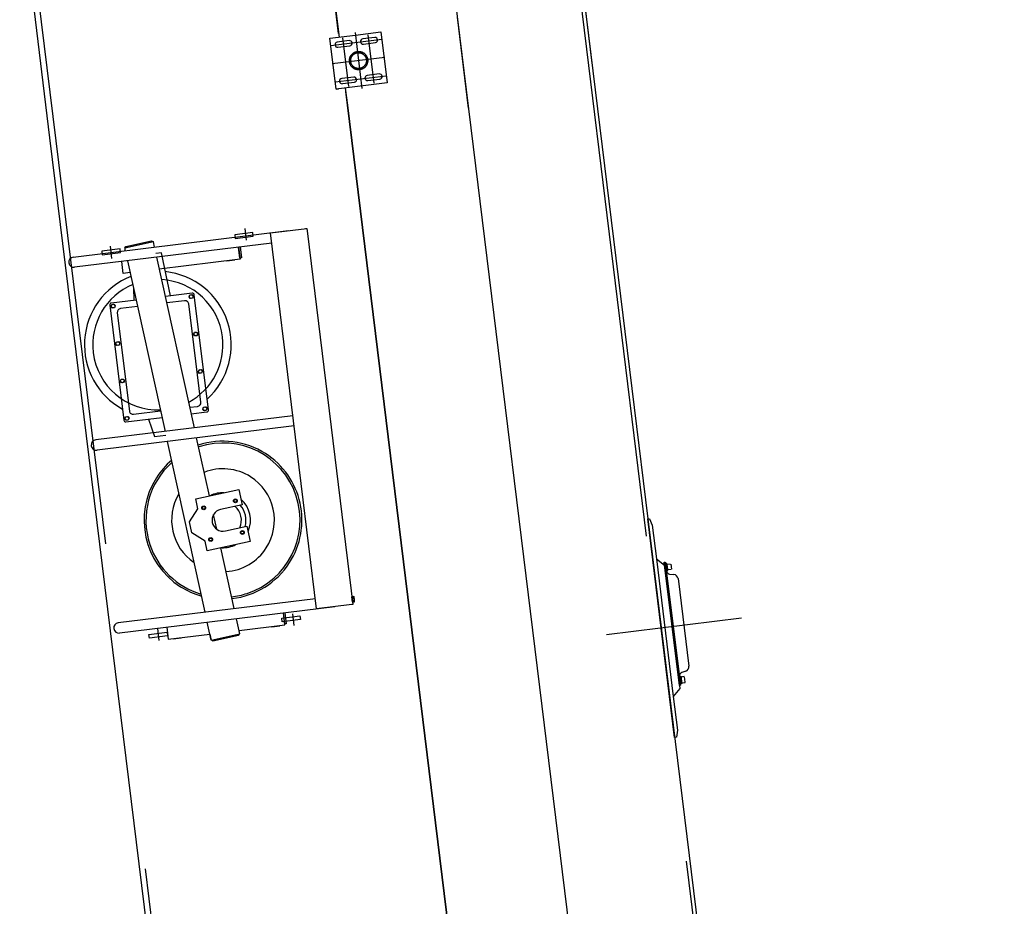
# Model space of a CAD drawing. Extents: x 26250 to 211390, y 12641 to 169243.
# Tile 85 of 132: x 141910 to 144593, y 27883 to 30298. Entities that reach past the tile are written whole.
import ezdxf

# ---------------------------------------------------------------- set-up
doc = ezdxf.new("R2010")
doc.units = 0
doc.header["$LTSCALE"] = 212.5
doc.linetypes.add('CENTER', pattern=[50.5, 30, -9, 2.5, -9])
doc.linetypes.add('HIDDEN', pattern=[12.6, 8.4, -4.2])
for name, color, linetype in [('11', 7, 'CONTINUOUS'), ('27', 7, 'CONTINUOUS'), ('31', 7, 'CONTINUOUS'), ('611', 7, 'CONTINUOUS')]:
    doc.layers.add(name, color=color, linetype=linetype)

# ---------------------------------------------------------------- blocks, each defined once
blk = doc.blocks.new('*G95')
at = {"layer": '11', "color": 7, "linetype": 'CENTER'}
for p, q in [((143051.4, 30717.4), (144807.6, 16414.2)), ((143102.1, 30304.8), (143132.5, 30057)), ((142824, 30263.6), (142842.8, 30111)), ((142757.9, 30227.8), (142896.9, 30244.9)), ((142806.8, 30116.5), (142790.6, 30248.5)), ((142876.3, 30125), (142860.1, 30257)), ((142905, 30195.5), (142761.9, 30177.9)), ((142770.1, 30128.6), (142909, 30145.6)), ((142528.3, 29698), (142524.5, 29729.6)), ((142161.7, 29648.1), (142157.7, 29680.8)), ((142653.4, 28679.9), (142657.2, 28648.3)), ((143877, 28667.6), (143509, 28622.4)), ((142285.5, 28639.6), (142289.5, 28606.8))]:
    blk.add_line(p, q, dxfattribs=at)
at = {"layer": '11', "color": 7, "linetype": 'HIDDEN'}
for p, q in [((143399.6, 30663.3), (145050.8, 17215.3)), ((141926.2, 30642.5), (143566.5, 17282.9))]:
    blk.add_line(p, q, dxfattribs=at)
at = {"layer": '11', "color": 7, "linetype": 'CONTINUOUS'}
for p, q in [((141910.3, 30640.6), (141991.9, 29976)), ((142758.7, 30426.4), (142780.3, 30250.7)), ((142779.1, 30260.6), (142758.7, 30426.4)), ((143437.9, 30433.2), (143790.5, 27562.2)), ((142824.9, 30256.2), (142894.4, 30264.7)), ((142894.4, 30264.7), (142911.5, 30125.8)), ((142755.5, 30247.7), (142824.9, 30256.2)), ((142772.5, 30108.7), (142755.5, 30247.7)), ((142808.2, 30241), (142775.4, 30237)), ((142877.6, 30249.6), (142844.9, 30245.6)), ((142846.6, 30231.7), (142879.3, 30235.7)), ((142777.1, 30223.1), (142809.9, 30227.1)), ((142911.5, 30125.8), (142772.5, 30108.7)), ((142820.3, 30141.8), (142787.6, 30137.8)), ((142789.3, 30123.9), (142822.1, 30127.9)), ((142889.8, 30150.3), (142857.1, 30146.3)), ((142858.8, 30132.4), (142891.5, 30136.4)), ((142772.5, 30108.7), (142778.5, 30109.4)), ((142778.5, 30109.4), (142772.5, 30108.7)), ((142797.3, 30111.8), (142803, 30065.5)), ((142803, 30065.5), (142798.6, 30101.8)), ((143211.1, 26742.1), (142803, 30065.5)), ((142803, 30065.5), (143211.1, 26742.1)), ((141991.9, 29976), (142355.2, 27016.8)), ((142056.3, 29651.6), (142642.7, 29723.6)), ((142593.4, 29717.6), (142692.3, 29729.7)), ((142689.3, 29729.3), (142692.3, 29729.7)), ((142692.3, 29729.7), (142694, 29715.8)), ((142199.7, 29680.3), (142269.6, 29695.8)), ((142269.6, 29695.8), (142270.1, 29691.8)), ((142270.5, 29691.9), (142269.6, 29695.8)), ((142269.6, 29695.8), (142274.4, 29692.7)), ((142545.6, 29718.4), (142496, 29712.3)), ((142496, 29712.3), (142497.2, 29702.3)), ((142497.2, 29702.3), (142546.8, 29708.4)), ((142546.8, 29708.4), (142545.6, 29718.4)), ((142719.2, 28693.3), (142593.4, 29717.6)), ((142694, 29715.8), (142818.1, 28705.4)), ((142596.8, 29689.8), (142059.7, 29623.8)), ((142183.7, 29673.9), (142134.1, 29667.8)), ((142184.9, 29664), (142183.7, 29673.9)), ((142274.4, 29692.7), (142196.3, 29675.5)), ((142196.3, 29675.5), (142199.3, 29680.3)), ((142199.8, 29676.3), (142196.3, 29675.5)), ((142196.3, 29675.5), (142197.1, 29668.9)), ((142199.3, 29680.3), (142199.8, 29676.3)), ((142200.2, 29676.4), (142199.7, 29680.3)), ((142274.4, 29692.7), (142270.5, 29691.9)), ((142277.5, 29678.8), (142274.4, 29692.7)), ((142510.2, 29648.8), (142506.5, 29678.7)), ((142506.6, 29678.5), (142510.5, 29645.9)), ((142510.5, 29679.2), (142514.2, 29649.3)), ((142134.1, 29667.8), (142135.3, 29657.9)), ((142135.3, 29657.9), (142184.9, 29664)), ((142203.8, 29641.5), (142306.4, 29176.6)), ((142296.3, 29663), (142281.4, 29661.1)), ((142386.2, 29186.4), (142283.6, 29651.3)), ((142510.5, 29645.9), (142290.7, 29618.9)), ((142320.7, 29546.1), (142296.3, 29663)), ((142514.2, 29649.3), (142510.2, 29648.8)), ((142192.5, 29606.9), (142188.5, 29639.6)), ((142210.9, 29609.2), (142192.5, 29606.9)), ((142220.2, 29567.4), (142221.4, 29533.9)), ((142371.6, 29543.2), (142373.9, 29548.6)), ((142375.1, 29538.6), (142371.6, 29543.2)), ((142373.9, 29548.6), (142379.6, 29549.3)), ((142380.8, 29539.3), (142375.1, 29538.6)), ((142379.6, 29549.3), (142383.1, 29544.7)), ((142383.1, 29544.7), (142380.8, 29539.3)), ((142159.2, 29517.2), (142161.5, 29522.5)), ((142162.7, 29512.6), (142159.2, 29517.2)), ((142161.5, 29522.5), (142167.2, 29523.2)), ((142168.4, 29513.3), (142162.7, 29512.6)), ((142167.2, 29523.2), (142170.7, 29518.6)), ((142170.7, 29518.6), (142168.4, 29513.3)), ((142231.3, 29516.9), (142184.9, 29511.3)), ((142359.6, 29532.7), (142311.1, 29526.7)), ((142403.7, 29256), (142370.8, 29524)), ((142176.2, 29500.1), (142209.1, 29232.1)), ((142384.2, 29441.3), (142386.4, 29446.7)), ((142384.2, 29441.3), (142386.4, 29446.7)), ((142387.6, 29436.7), (142384.2, 29441.3)), ((142387.6, 29436.7), (142384.2, 29441.3)), ((142386.4, 29446.7), (142392.1, 29447.4)), ((142386.4, 29446.7), (142392.1, 29447.4)), ((142393.4, 29437.4), (142387.6, 29436.7)), ((142393.4, 29437.4), (142387.6, 29436.7)), ((142392.1, 29447.4), (142395.6, 29442.8)), ((142392.1, 29447.4), (142395.6, 29442.8)), ((142395.6, 29442.8), (142393.4, 29437.4)), ((142395.6, 29442.8), (142393.4, 29437.4)), ((142171.7, 29415.3), (142174, 29420.6)), ((142175.2, 29410.7), (142171.7, 29415.3)), ((142174, 29420.6), (142179.7, 29421.3)), ((142181, 29411.4), (142175.2, 29410.7)), ((142179.7, 29421.3), (142183.2, 29416.7)), ((142183.2, 29416.7), (142181, 29411.4)), ((142186.5, 29318.7), (142192.2, 29319.4)), ((142192.2, 29319.4), (142195.7, 29314.8)), ((142396.7, 29339.4), (142398.9, 29344.8)), ((142396.7, 29339.4), (142398.9, 29344.8)), ((142400.1, 29334.8), (142396.7, 29339.4)), ((142400.1, 29334.8), (142396.7, 29339.4)), ((142398.9, 29344.8), (142404.7, 29345.5)), ((142398.9, 29344.8), (142404.7, 29345.5)), ((142405.9, 29335.5), (142400.1, 29334.8)), ((142405.9, 29335.5), (142400.1, 29334.8)), ((142404.7, 29345.5), (142408.1, 29340.9)), ((142404.7, 29345.5), (142408.1, 29340.9)), ((142408.1, 29340.9), (142405.9, 29335.5)), ((142408.1, 29340.9), (142405.9, 29335.5)), ((142184.3, 29313.4), (142186.5, 29318.7)), ((142187.7, 29308.8), (142184.3, 29313.4)), ((142193.5, 29309.5), (142187.7, 29308.8)), ((142195.7, 29314.8), (142193.5, 29309.5)), ((142373.8, 29242.3), (142395, 29244.9)), ((142409.2, 29237.5), (142411.4, 29242.9)), ((142411.4, 29242.9), (142417.2, 29243.6)), ((142417.2, 29243.6), (142420.6, 29238.9)), ((142420.6, 29238.9), (142418.4, 29233.6)), ((142654.6, 29219.3), (142117.5, 29153.4)), ((142196.8, 29211.5), (142199, 29216.8)), ((142199, 29216.8), (142204.8, 29217.5)), ((142204.8, 29217.5), (142208.2, 29212.9)), ((142208.2, 29212.9), (142206, 29207.6)), ((142220.3, 29223.4), (142294.1, 29232.5)), ((142412.7, 29232.9), (142409.2, 29237.5)), ((142418.4, 29233.6), (142412.7, 29232.9)), ((142658, 29191.5), (142120.9, 29125.6)), ((142200.2, 29206.9), (142196.8, 29211.5)), ((142206, 29207.6), (142200.2, 29206.9)), ((142427.1, 29000.9), (142392.2, 29158.9)), ((142312.5, 29149.1), (142415.1, 28684.1)), ((142390, 28992.7), (142507.2, 29018.6)), ((142507.2, 29018.6), (142516.4, 28977.1)), ((142395.9, 28965.9), (142390, 28992.7)), ((142516.4, 28977.1), (142457.8, 28964.2)), ((142373.1, 28930.1), (142395.9, 28965.9)), ((142447.1, 28910.2), (142438.3, 28950)), ((142379.6, 28900.8), (142373.1, 28930.1)), ((142470.7, 28905.6), (142529.3, 28918.5)), ((142529.3, 28918.5), (142538.4, 28877)), ((143621.5, 28938.4), (143626.4, 28939)), ((143694.6, 28343), (143621.5, 28938.4)), ((143626.4, 28939), (143633.7, 28921.1)), ((143633.7, 28921.1), (143644.9, 28829.5)), ((142415.3, 28878), (142379.6, 28900.8)), ((142421.3, 28851.2), (142415.3, 28878)), ((142538.4, 28877), (142421.3, 28851.2)), ((142494.9, 28693.9), (142458.4, 28859.3)), ((143644.9, 28829.5), (143691, 28454.3)), ((143644.9, 28829.5), (143667.2, 28812.1)), ((143666.2, 28820.4), (143669.2, 28820.8)), ((143707.4, 28484.9), (143666.2, 28820.4)), ((143667.2, 28812.1), (143708.4, 28476.6)), ((143669.2, 28820.8), (143671.5, 28801.4)), ((143669.2, 28820.8), (143710.4, 28485.3)), ((143669.7, 28816.8), (143671.6, 28817)), ((143672.1, 28796.9), (143669.7, 28816.8)), ((143673.6, 28817.3), (143671.6, 28817)), ((143671.6, 28817), (143674.1, 28797.2)), ((143671.6, 28817), (143674.1, 28797.2)), ((143676.1, 28797.4), (143673.6, 28817.3)), ((143671.5, 28801.4), (143672.1, 28796.9)), ((143674.1, 28797.2), (143672.1, 28796.9)), ((143674.1, 28797.2), (143676.1, 28797.4)), ((143681, 28788.2), (143692.4, 28787)), ((143703.9, 28775.7), (143733.2, 28537.5)), ((142715.8, 28721.1), (142178.7, 28655.1)), ((142815.1, 28705), (142719.2, 28693.3)), ((142818.1, 28705.4), (142815.1, 28705)), ((142815.6, 28725.7), (142816, 28725.8)), ((142817.1, 28712.8), (142815.6, 28725.7)), ((142820.4, 28727), (142815.9, 28726.4)), ((142815.9, 28726.4), (142817.6, 28712.2)), ((142820.7, 28724), (142816.2, 28723.4)), ((142817.5, 28712.9), (142817.1, 28712.8)), ((142821.7, 28715.8), (142817.2, 28715.3)), ((142817.6, 28712.2), (142822.1, 28712.8)), ((142822.7, 28714.4), (142821.3, 28725.6)), ((142768.4, 28699.3), (142182.1, 28627.3)), ((142632.9, 28649.4), (142628.9, 28682.2)), ((142632.6, 28652.3), (142628.9, 28682.2)), ((142632.9, 28682.7), (142636.5, 28652.8)), ((142431.9, 28608), (142421.2, 28656.7)), ((142510, 28625.2), (142500.9, 28666.5)), ((142508, 28634.1), (142632.9, 28649.4)), ((142624.2, 28668.1), (142673.8, 28674.2)), ((142625.4, 28658.2), (142624.2, 28668.1)), ((142675, 28664.3), (142625.4, 28658.2)), ((142636.5, 28652.8), (142632.6, 28652.3)), ((142673.8, 28674.2), (142675, 28664.3)), ((142262.3, 28623.7), (142311.9, 28629.8)), ((142263.5, 28613.8), (142262.3, 28623.7)), ((142310.9, 28643.1), (142314.9, 28610.4)), ((142311.9, 28629.8), (142313.1, 28619.8)), ((142314.9, 28610.4), (142428.3, 28624.3)), ((142428.3, 28624.3), (142431.9, 28608)), ((142431.9, 28608), (142510, 28625.3)), ((142436.2, 28608.9), (142506.1, 28624.4)), ((142506.1, 28624.4), (142506.6, 28620.4)), ((142510, 28625.3), (142508.1, 28634.1)), ((142313.1, 28619.8), (142263.5, 28613.8)), ((142436.7, 28605), (142436.2, 28608.9)), ((142506.6, 28620.4), (142436.7, 28605)), ((143724.7, 28523.7), (143713.9, 28519.7)), ((143709.4, 28509.3), (143707.4, 28509.1)), ((143707.4, 28509.1), (143709.9, 28489.3)), ((143707.4, 28509.1), (143708, 28504.6)), ((143708, 28504.6), (143710.4, 28485.3)), ((143709.4, 28509.3), (143711.4, 28509.6)), ((143711.9, 28489.5), (143709.4, 28509.3)), ((143711.9, 28489.5), (143709.4, 28509.3)), ((143709.9, 28489.3), (143711.9, 28489.5)), ((143711.4, 28509.6), (143713.8, 28489.7)), ((143713.8, 28489.7), (143711.9, 28489.5)), ((143708.4, 28476.6), (143691, 28454.3)), ((143710.4, 28485.3), (143707.4, 28484.9)), ((143691, 28454.3), (143702.2, 28362.7)), ((143702.2, 28362.7), (143699.5, 28343.6)), ((143699.5, 28343.6), (143694.6, 28343))]:
    blk.add_line(p, q, dxfattribs=at)
at = {"layer": '11', "color": 7, "linetype": 'HIDDEN'}
for radius in [25, 21.5]:
    blk.add_circle((142833.5, 30186.7), radius, dxfattribs=at)
at = {"layer": '11', "color": 7, "linetype": 'CONTINUOUS'}
for centre, radius in [((142377.4, 29543.9), 5), ((142165, 29517.9), 5), ((142389.9, 29442), 5), ((142389.9, 29442), 5), ((142177.5, 29416), 5), ((142402.4, 29340.1), 5), ((142402.4, 29340.1), 5), ((142190, 29314.1), 5), ((142414.9, 29238.2), 5), ((142202.5, 29212.2), 5), ((142411.5, 28968.5), 5.22), ((142411.6, 28968.5), 4), ((142497.9, 28987.6), 5.22), ((142497.9, 28987.6), 4), ((142516.9, 28901.2), 5.22), ((142516.9, 28901.3), 4), ((142430.6, 28882.2), 5.22), ((142430.6, 28882.2), 4)]:
    blk.add_circle(centre, radius, dxfattribs=at)
for centre, radius, start, end in [((142776.3, 30230.1), 7, 97, -172.9906), ((142809, 30234.1), 7, 7, 96.9781), ((142809, 30234.1), 7, -83, 6.9719), ((142845.7, 30238.6), 7, 97, -173.0468), ((142845.7, 30238.6), 7, -173, -83.025), ((142878.5, 30242.6), 7, 7, 96.9657), ((142878.5, 30242.6), 7, -83, 6.9844), ((142776.3, 30230.1), 7, -173, -83.0312), ((142788.4, 30130.8), 7, 97, -172.9906), ((142788.4, 30130.8), 7, -173, -83.0312), ((142821.2, 30134.8), 7, 7, 97.0187), ((142821.2, 30134.8), 7, -83, 7.0219), ((142857.9, 30139.3), 7, 97, -172.9969), ((142857.9, 30139.4), 7, -173, -83.025), ((142890.7, 30143.4), 7, 7, 97.0125), ((142890.7, 30143.4), 7, -83, 6.9844), ((142058, 29637.7), 14, 97, -83), ((142286.7, 29412.9), 177.5, 7, 86.6429), ((142286.7, 29412.9), 177.5, 112.7196, -173.0006), ((142186.1, 29501.3), 10, 97, -172.9257), ((142360.8, 29522.8), 10, 7, 97.0262), ((142286.7, 29412.9), 177.5, -61.7471, 7.0037), ((142286.7, 29412.9), 177.5, -173, -87.8265), ((142393.7, 29254.8), 10, -83, 7.0087), ((142219, 29233.3), 10, -173, -82.9738), ((142119.2, 29139.5), 14, 97, -83), ((142464.2, 28934.9), 210, 18.27, 108.2685), ((142464.2, 28934.9), 210, 131.5092, -161.7264), ((142464.2, 28934.9), 140, 57.4455, 111.4901), ((142464.2, 28934.9), 140, -32.5543, 57.4465), ((142464.2, 28934.9), 140, 149.2217, -124.327), ((142464.2, 28934.9), 210, -71.7275, 18.2723), ((142464.2, 28934.9), 50, -24.4211, 49.3235), ((142464.2, 28934.9), 62.5, -16.2393, 41.1403), ((142464.2, 28934.9), 30, 102.4463, -77.6239), ((142464.2, 28934.9), 210, -161.7289, -106.6208), ((142464.2, 28934.9), 140, -86.6021, -32.5528), ((143682, 28798.2), 10, -173, -96.0964), ((143691, 28774.1), 13, 7, 83.9605), ((142460.9, 28945.1), 220.7, -83, -71.7296), ((142819.5, 28725.3), 1.88, -47.1635, 61.0899), ((142810.8, 28718.6), 11.3, -14.3902, 28.4066), ((142820.8, 28714.2), 1.88, -47.0607, 60.9872), ((142180.4, 28641.2), 14, 97, -83), ((143717.4, 28510.3), 10, 110.0376, -172.9997), ((143720.3, 28535.9), 13, -69.9408, 6.9835)]:
    blk.add_arc(centre, radius, start, end, dxfattribs=at)
at = {"layer": '27', "color": 7, "linetype": 'HIDDEN'}
blk.add_line((143408.7, 30671.1), (143469.1, 30179.5), dxfattribs=at)
at = {"layer": '31', "color": 7, "linetype": 'CONTINUOUS'}
for p, q in [((142227.4, 29534.6), (142159.9, 29526.3)), ((142380.2, 29553.4), (142307.2, 29544.4)), ((142424.3, 29235.4), (142385.8, 29549)), ((142155.5, 29520.7), (142194.1, 29207.1)), ((142199.6, 29202.7), (142298, 29214.8)), ((142377.7, 29224.6), (142420, 29229.8)), ((142261.2, 29210.3), (142277.1, 29162.9)), ((142277.1, 29162.9), (142308.6, 29166.8))]:
    blk.add_line(p, q, dxfattribs=at)
for centre, radius, start, end in [((142286.7, 29412.9), 200, 111.5537, -118.8029), ((142286.7, 29412.9), 200, -47.8996, 84.1832), ((142380.9, 29548.4), 5, 7, 97.035), ((142160.5, 29521.4), 5, 97, -172.8863), ((142419.4, 29234.8), 5, -83, 6.8951), ((142199, 29207.7), 5, -173, -83.0262), ((142464.2, 28934.9), 215, 57.4445, 108.3218), ((142464.2, 28934.9), 215, -32.5531, 57.4475), ((142464.2, 28934.9), 215, 130.7715, 147.4483), ((142464.2, 28934.9), 215, 147.4473, -122.5527), ((142464.2, 28934.8), 75, 87.6077, 117.2906), ((142464.2, 28934.9), 75, -24.42, 49.3147), ((142464.2, 28934.9), 75, -92.4099, -62.7061), ((142464.2, 28934.9), 215, -83.4294, -32.5549), ((142464.2, 28934.8), 214.9, -122.5576, -105.8777)]:
    blk.add_arc(centre, radius, start, end, dxfattribs=at)
at = {"layer": '611', "color": 7, "linetype": 'CONTINUOUS'}
for p, q in [((142474.4, 29641.5), (142474.5, 29641)), ((142474.5, 29641), (142496.6, 29643.7)), ((142496.6, 29643.7), (142496.6, 29644.2)), ((143673.9, 28815.3), (143682.8, 28816.4)), ((143675.8, 28799.4), (143673.9, 28815.3)), ((143683.9, 28815.5), (143685.6, 28801.6)), ((143684.8, 28800.5), (143675.8, 28799.4)), ((142596.8, 28644.5), (142619, 28647.2)), ((142596.8, 28645), (142596.8, 28644.5)), ((142619, 28647.2), (142619, 28647.2)), ((142328.4, 28611.5), (142350.6, 28614.3)), ((142328.4, 28612), (142328.4, 28611.5)), ((142350.6, 28614.3), (142350.6, 28614.3)), ((143720.6, 28508.7), (143711.6, 28507.6)), ((143711.6, 28507.6), (143713.6, 28491.7)), ((143713.6, 28491.7), (143722.5, 28492.8)), ((143723.4, 28493.9), (143721.7, 28507.8))]:
    blk.add_line(p, q, dxfattribs=at)
blk.add_arc((143722.4, 28493.8), 1, -83, 7.0437, dxfattribs=at)

msp = doc.modelspace()

# ---------------------------------------------------------------- block references
at = {"layer": '11', "color": 7, "linetype": 'CONTINUOUS'}
msp.add_blockref('*G95', (0, 0), dxfattribs=at)

doc.saveas('drawing.dxf')
